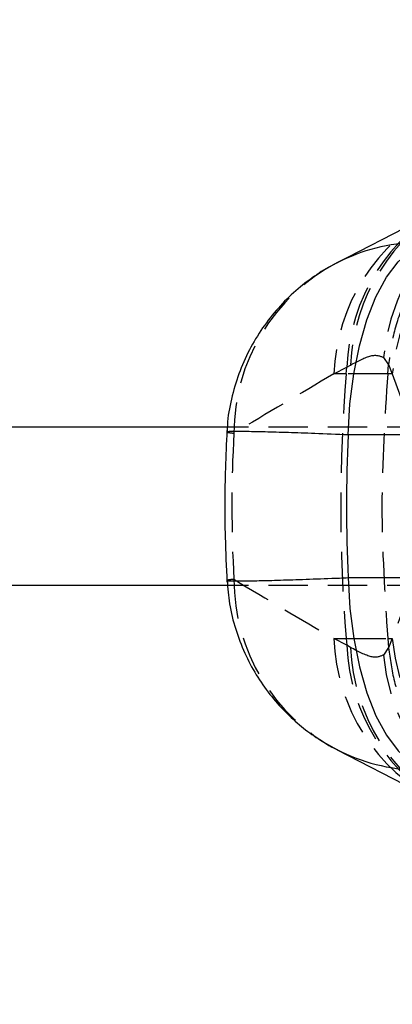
# Model space of a CAD drawing. Extents: x 46 to 450, y 19 to 365.
# Tile 3 of 16: x 174 to 189, y 41 to 81. Entities that reach past the tile are written whole.
import ezdxf

# ---------------------------------------------------------------- set-up
doc = ezdxf.new("R2010")
doc.units = 0
doc.header["$LTSCALE"] = 1.25
doc.linetypes.add('HIDDEN', pattern=[1.905, 1.27, -0.635])
doc.layers.get('0').update_dxf_attribs({"linetype": 'CONTINUOUS'})
doc.styles.add('SLDTEXTSTYLE0', font='TXT', dxfattribs={"width": 0.75})
doc.dimstyles.new('SLDDIMSTYLE0', dxfattribs={"dimtxt": 4.375, "dimasz": 4.1275, "dimexe": 0, "dimexo": 0.0625, "dimgap": 1.09375, "dimtad": 1, "dimdec": 0, "dimrnd": 1e-09, "dimzin": 12, "dimtxsty": 'SLDTEXTSTYLE0', "dimsah": 1, "dimcen": 0.09, "dimazin": 3, "dimtfac": 1, "dimtdec": 0, "dimtofl": 0, "dimtmove": 0, "dimatfit": 3, "dimtolj": 1, "dimtzin": 12})
doc.dimstyles.new('SLDDIMSTYLE4', dxfattribs={"dimtxt": 4.375, "dimasz": 4.1275, "dimexe": 0, "dimexo": 0.0625, "dimgap": 1.09375, "dimtad": 1, "dimdec": 3, "dimrnd": 1e-09, "dimzin": 12, "dimtxsty": 'SLDTEXTSTYLE0', "dimblk1": 'NONE', "dimsah": 1, "dimcen": 0, "dimazin": 3, "dimtfac": 1, "dimtdec": 3, "dimtmove": 0, "dimatfit": 3, "dimtolj": 1, "dimtzin": 12})

# ---------------------------------------------------------------- blocks, each defined once
blk = doc.blocks.new('_D_8')
at = {"color": 179, "linetype": 'CONTINUOUS'}
for p, q in [((113.356, 56.562), (113.356, 19.261)), ((233.519, 56.562), (233.519, 19.261)), ((233.519, 20.511), (113.356, 20.511))]:
    blk.add_line(p, q, dxfattribs=at)
for points in [[(113.356, 20.511), (117.483, 19.876), (117.483, 21.146)], [(233.519, 20.511), (229.391, 21.146), (229.391, 19.876)]]:
    blk.add_solid(points, dxfattribs=at)
at = {"color": 179, "linetype": 'CONTINUOUS', "insert": (158.954, 26.151, -75.403), "char_height": 4.375, "attachment_point": 1, "style": 'SLDTEXTSTYLE0'}
blk.add_mtext('120', dxfattribs=at)
blk = doc.blocks.new('_D_9')
at = {"color": 179, "linetype": 'CONTINUOUS'}
for p, q in [((113.356, 56.562), (113.356, 28.244)), ((197.986, 39.261), (197.986, 28.244)), ((113.356, 29.494), (197.986, 29.494))]:
    blk.add_line(p, q, dxfattribs=at)
for points in [[(113.356, 29.494), (117.483, 28.859), (117.483, 30.129)], [(197.986, 29.494), (193.859, 30.129), (193.859, 28.859)]]:
    blk.add_solid(points, dxfattribs=at)
at = {"color": 179, "linetype": 'CONTINUOUS', "insert": (151.217, 35.133, -75.403), "char_height": 4.375, "attachment_point": 1, "style": 'SLDTEXTSTYLE0'}
blk.add_mtext('85', dxfattribs=at)
blk = doc.blocks.new('_D_10')
at = {"color": 179, "linetype": 'CONTINUOUS'}
for q in [(175.717, 89.697), (209.213, 75.606)]:
    blk.add_line((202.76, 78.32), q, dxfattribs=at)
blk.add_solid([(202.76, 78.32), (199.202, 80.506), (198.71, 79.335)], dxfattribs=at)
at = {"color": 179, "linetype": 'CONTINUOUS', "char_height": 4.375, "attachment_point": 1, "rotation": 337.184, "style": 'SLDTEXTSTYLE0'}
for s, insert in [('%%c', (177.893, 94.867, -75.403)), ('7', (184, 92.37, -75.403))]:
    blk.add_mtext(s, dxfattribs=dict(at, insert=insert))
blk = doc.blocks.new('_NONE')

msp = doc.modelspace()

# ---------------------------------------------------------------- linework, layer by layer
at = {"color": 7, "linetype": 'CONTINUOUS'}
for p, q in [((190.832024, 72.8343), (186.803974, 70.754101)), ((182.412045, 64.16194), (132.357941, 64.16194)), ((197.35163, 63.850847), (187.24931, 63.850847)), ((187.24931, 58.123034), (197.35163, 58.123034)), ((182.422777, 57.81194), (132.357941, 57.81194)), ((186.803974, 51.21978), (190.832024, 49.13958))]:
    msp.add_line(p, q, dxfattribs=at)
at = {"color": 7, "linetype": 'HIDDEN'}
for p, q in [((188.662942, 66.954382), (188.862277, 66.657115)), ((186.671001, 66.294725), (187.189819, 66.560216)), ((187.167355, 66.294725), (187.189819, 66.560216)), ((187.189819, 66.560216), (187.338596, 66.649594)), ((188.830578, 66.294725), (188.862277, 66.657115)), ((188.862277, 66.657115), (188.863029, 66.665631)), ((188.863029, 66.665631), (189.014874, 66.294725)), ((187.167355, 66.294725), (186.671001, 66.294725)), ((188.830578, 66.294725), (187.167355, 66.294725)), ((189.014874, 66.294725), (188.830578, 66.294725)), ((189.014874, 66.294725), (189.776878, 64.190752)), ((199.918863, 64.16194), (182.412045, 64.16194)), ((199.918863, 57.81194), (182.422777, 57.81194)), ((189.776878, 57.783128), (189.014874, 55.679155)), ((187.189819, 55.413664), (186.671001, 55.679155)), ((186.671001, 55.679155), (187.167355, 55.679155)), ((187.167355, 55.679155), (187.189819, 55.413664)), ((187.167355, 55.679155), (188.830578, 55.679155)), ((187.338596, 55.324286), (187.189819, 55.413664)), ((188.862277, 55.316766), (188.662942, 55.019499)), ((188.830578, 55.679155), (189.014874, 55.679155)), ((188.830578, 55.679155), (188.862277, 55.316766)), ((188.863029, 55.30825), (188.862277, 55.316766)), ((189.014874, 55.679155), (188.863029, 55.30825))]:
    msp.add_line(p, q, dxfattribs=at)
at = {"color": 7, "linetype": 'CONTINUOUS', "flags": 128}
for points in [[(187.24931, 63.850847), (187.316447, 65.090819), (187.465392, 66.292385), (187.692617, 67.427087), (187.992742, 68.468054), (188.358658, 69.390635), (188.781702, 70.172981), (189.251854, 70.796565), (189.75798, 71.246618), (190.288094, 71.512484)], [(187.24931, 58.123034), (187.316447, 56.883061), (187.465392, 55.681496), (187.692617, 54.546794), (187.992742, 53.505826), (188.358658, 52.583246), (188.781702, 51.8009), (189.251854, 51.177316), (189.75798, 50.727263), (190.288094, 50.461396)]]:
    msp.add_lwpolyline(points, dxfattribs=at)
at = {"color": 7, "linetype": 'HIDDEN'}
for centre, radius, start, end in [((196.775356, 66.203622), 8.147079, 89.0844741, 174.7126508), ((197.109263, 65.564848), 8.127229, 89.3565769, 174.8475328), ((194.86238, 66.272242), 7.677963, 117.526413, 177.8505291), ((195.063651, 66.317349), 7.732197, 118.526674, 177.5372934), ((194.34235, 66.007153), 7.676737, 117.2076597, 177.8531874), ((190.364524, 63.92185), 7.704526, 117.6806522, 180.0381879), ((249.904333, 60.98694), 62.961107, 175.16407738, 184.83592262), ((190.364224, 58.05194), 7.704226, 179.9611388, 242.3968345), ((194.34235, 55.966727), 7.676737, 182.1468126, 242.7923403), ((194.86238, 55.701638), 7.677963, 182.1494709, 242.473587), ((195.029567, 55.63526), 7.697255, 182.3154114, 241.6203833), ((197.109263, 56.409032), 8.127229, 185.1524672, 270.6434231), ((196.775356, 55.770258), 8.147079, 185.2873492, 270.9155259)]:
    msp.add_arc(centre, radius, start, end, dxfattribs=at)
at = {"color": 8, "linetype": 'CONTINUOUS'}
for centre, radius, start, end in [((190.206635, 64.084022), 7.487846, 91.4196942, 117.1872315), ((190.206654, 57.889998), 7.487986, 242.8911402, 268.5801854)]:
    msp.add_arc(centre, radius, start, end, dxfattribs=at)
at = {"color": 7, "linetype": 'HIDDEN'}
for centre, major_axis, ratio, start_param, end_param in [((234.125398, 60.98694), (113.16353, 55.813486), 0.215309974, 1.895140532, 1.934280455), ((252.435218, 60.98694), (69.8561, 0), 0.87179216, 3.093466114, 3.189719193), ((234.125398, 60.98694), (113.16353, -55.813486), 0.215309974, 4.348904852, 4.388044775)]:
    msp.add_ellipse(centre, major_axis=major_axis, ratio=ratio, start_param=start_param, end_param=end_param, dxfattribs=at)
at = {"color": 7, "linetype": 'CONTINUOUS'}
msp.add_ellipse((252.435218, 60.98694), major_axis=(65.258107, 0), ratio=0.933217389, start_param=3.094548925, end_param=3.188636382, dxfattribs=at)
at = {"color": 7, "linetype": 'HIDDEN'}
for points, knots in [([(197.121093, 74.057257), (197.073274, 74.057941), (196.658266, 74.063879), (195.785983, 74.005583), (194.531289, 73.727305), (193.256861, 73.212115), (192.089347, 72.487068), (191.057305, 71.580268), (190.194768, 70.510609), (189.524541, 69.313864), (189.052611, 68.021254), (188.926223, 67.117505), (188.863029, 66.665631)], [0, 0, 0, 0, 0.011771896, 0.102167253, 0.214400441, 0.326633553, 0.438862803, 0.551091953, 0.663318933, 0.77554591, 0.887773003, 1, 1, 1, 1]), ([(187.338596, 66.649594), (187.636228, 66.808794), (188.237704, 67.130514), (188.520224, 67.013495), (188.662942, 66.954382)], [0, 0, 0, 0, 0.494837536, 1, 1, 1, 1]), ([(188.830578, 66.294725), (188.715024, 64.532229), (188.483032, 60.993744), (188.714435, 57.455182), (188.830578, 55.679155)], [0, 0, 0, 0, 0.498093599, 1, 1, 1, 1]), ([(182.406885, 63.963119), (182.401694, 63.959367), (182.386971, 63.948727), (182.552701, 63.929296), (182.66, 63.916715)], [0, 0, 0, 0, 0.35256835, 1, 1, 1, 1]), ([(182.66, 58.057165), (182.592175, 58.049342), (182.422165, 58.029733), (182.403051, 58.017406), (182.391563, 58.009997)], [0, 0, 0, 0, 0.3989480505, 1, 1, 1, 1]), ([(188.662942, 55.019499), (188.523679, 54.960878), (188.242321, 54.842442), (187.641853, 55.162597), (187.338596, 55.324286)], [0, 0, 0, 0, 0.494964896, 1, 1, 1, 1]), ([(188.863029, 55.30825), (188.926223, 54.856375), (189.052611, 53.952626), (189.524541, 52.660017), (190.194768, 51.463272), (191.057305, 50.393613), (192.089347, 49.486813), (193.256861, 48.761765), (194.531289, 48.246576), (195.785983, 47.968297), (196.658266, 47.910002), (197.073274, 47.915939), (197.121093, 47.916623)], [0, 0, 0, 0, 0.112226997, 0.22445409, 0.336681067, 0.448908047, 0.561137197, 0.673366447, 0.785599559, 0.897832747, 0.988228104, 1, 1, 1, 1])]:
    msp.add_open_spline(points, degree=3, knots=knots, dxfattribs=at)
at = {"color": 7, "linetype": 'CONTINUOUS'}
for points, knots in [([(186.791866, 70.74027), (186.741753, 70.716858), (186.426547, 70.569598), (185.866883, 70.206909), (185.121917, 69.636471), (184.421708, 68.941946), (183.792582, 68.146186), (183.259685, 67.260586), (182.835672, 66.302948), (182.548273, 65.290685), (182.3974, 64.502532), (182.394926, 64.056591), (182.394409, 63.963357)], [0, 0, 0, 0, 0.019627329, 0.123453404, 0.23537912, 0.352091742, 0.472054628, 0.594142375, 0.717619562, 0.842003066, 0.96696699, 1, 1, 1, 1]), ([(182.382563, 64.025864), (182.358065, 63.519689), (182.289025, 62.09321), (182.283187, 60.064328), (182.354484, 58.54597), (182.382563, 57.948016)], [0, 0, 0, 0, 0.250041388, 0.704654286, 1, 1, 1, 1]), ([(182.388095, 58.00964), (182.412367, 57.698182), (182.463988, 57.035781), (182.710143, 56.057985), (183.071836, 55.101185), (183.536675, 54.226194), (184.082994, 53.43934), (184.695115, 52.746044), (185.350927, 52.148693), (186.035223, 51.657237), (186.518728, 51.354939), (186.779447, 51.234452), (186.799544, 51.225164)], [0, 0, 0, 0, 0.110469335, 0.234943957, 0.355400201, 0.472012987, 0.584838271, 0.693839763, 0.798894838, 0.898175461, 0.992150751, 1, 1, 1, 1])]:
    msp.add_open_spline(points, degree=3, knots=knots, dxfattribs=at)
at = {"color": 8, "linetype": 'CONTINUOUS'}
for points, knots in [([(187.24931, 63.850847), (186.791801, 63.868715), (185.921312, 63.902712), (184.808233, 63.940543), (183.833624, 63.969043), (183.081968, 63.984517), (182.598376, 63.985513), (182.379892, 63.978331), (182.400752, 63.966575), (182.406885, 63.963119)], [0, 0, 0, 0, 0.161960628, 0.308157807, 0.458460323, 0.634854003, 0.783430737, 0.936323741, 1, 1, 1, 1]), ([(182.391563, 58.009997), (182.387845, 58.00904), (182.347646, 57.998685), (182.527665, 57.989524), (182.978684, 57.987752), (183.737708, 58.002761), (184.61419, 58.027155), (185.67306, 58.062566), (186.584999, 58.096584), (187.130662, 58.11831), (187.24931, 58.123034)], [0, 0, 0, 0, 0.015649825, 0.169216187, 0.364972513, 0.513240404, 0.66150714, 0.810108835, 0.958710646, 1, 1, 1, 1])]:
    msp.add_open_spline(points, degree=3, knots=knots, dxfattribs=at)

# ---------------------------------------------------------------- dimensions: what is measured, and where the dimension line sits
at = {"color": 179, "linetype": 'CONTINUOUS'}
dim = msp.add_diameter_dim_2p(p1=(209.212566, 75.605841), p2=(202.760281, 78.320252), dimstyle='SLDDIMSTYLE4', dxfattribs=at)
dim.commit()
dim.dimension.update_dxf_attribs({"geometry": '_D_10', "text_midpoint": (181.674494, 87.190848), "dimtype": 163})
for base, p1, p2, picture, middle in [((113.355846, 20.510834), (233.518674, 57.81194), (113.355846, 57.81194), '_D_8', (165.580764, 20.510834)), ((197.986424, 29.493502), (113.355846, 57.81194), (197.986424, 40.510834), '_D_9', (156.227247, 29.493502))]:
    dim = msp.add_linear_dim(base=base, p1=p1, p2=p2, dimstyle='SLDDIMSTYLE0', dxfattribs=at)
    dim.commit()
    dim.dimension.update_dxf_attribs({"geometry": picture, "text_midpoint": middle, "dimtype": 160})

doc.saveas('drawing.dxf')
